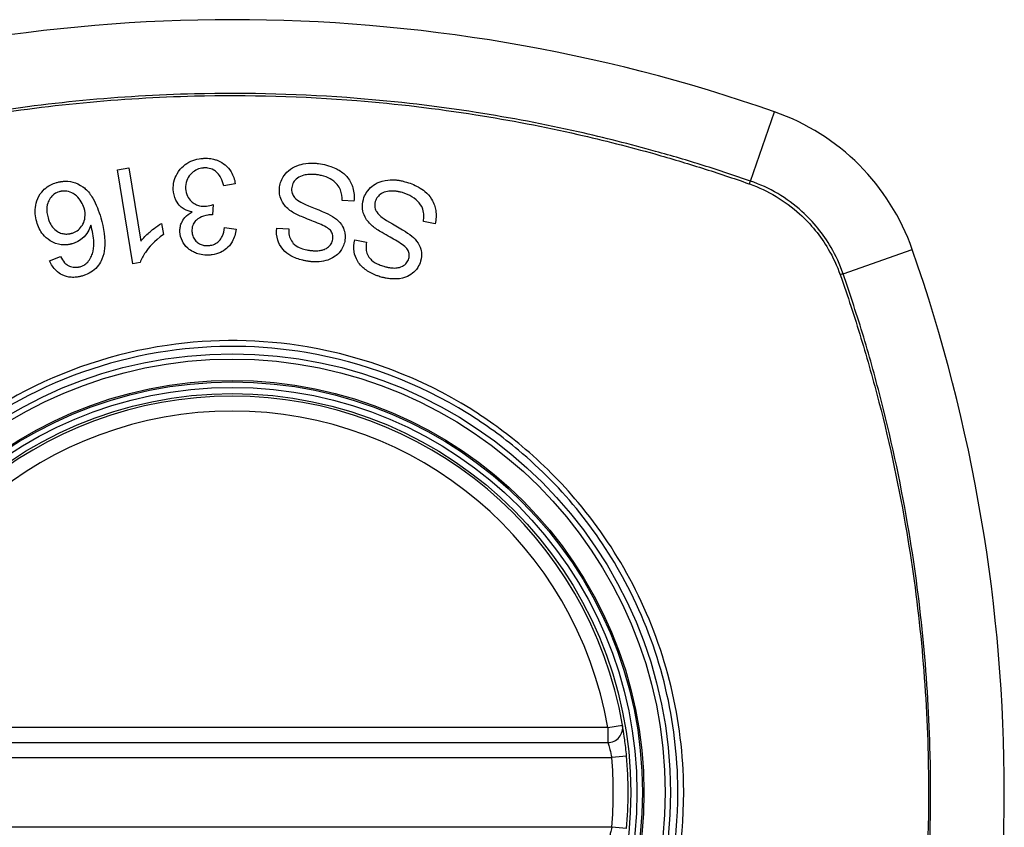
# Model space of a CAD drawing. Header units: inches. Extents: x 59.1 to 143, y 34.8 to 71.7.
# Tile 22 of 35: x 102.404 to 103.183, y 53.263 to 53.901. Entities that reach past the tile are written whole.
import ezdxf

# ---------------------------------------------------------------- set-up
doc = ezdxf.new("R2010")
doc.units = ezdxf.units.IN
doc.header["$MEASUREMENT"] = 0
doc.layers.add('Visible Edges(ANSI)', color=7, linetype='Continuous', lineweight=25)
doc.layers.add('Visible Tangent Edges(ANSI)', color=7, linetype='Continuous', lineweight=25)

msp = doc.modelspace()

# ---------------------------------------------------------------- linework, layer by layer
at = {"layer": 'Visible Edges(ANSI)'}
for p, q in [((102.48157, 53.78237), (102.49065, 53.78387)), ((102.49065, 53.78387), (102.50016, 53.72599)), ((102.49377, 53.70808), (102.48157, 53.78237)), ((102.57475, 53.77132), (102.56562, 53.7697)), ((102.55732, 53.75483), (102.55673, 53.74674)), ((102.66859, 53.75762), (102.6592, 53.75813)), ((102.51652, 53.73992), (102.51797, 53.73112)), ((102.73264, 53.73968), (102.72341, 53.7415)), ((102.56624, 53.73659), (102.57551, 53.73536)), ((102.6075, 53.73613), (102.617, 53.73554)), ((102.66915, 53.72691), (102.67848, 53.72501)), ((102.42799, 53.71046), (102.43657, 53.7137)), ((102.49964, 53.70905), (102.49377, 53.70808)), ((102.27557, 53.32996), (102.86917, 53.32996))]:
    msp.add_line(p, q, dxfattribs=at)
for radius in [0.31988, 0.31496]:
    msp.add_circle((102.57237, 53.29059), radius, dxfattribs=at)
for centre, radius, start, end in [((102.57237, 52.60161), 1.29921, 70.73366, 109.26634), ((102.9426, 53.66082), 0.17717, 19.26634, 70.73366), ((101.88339, 53.29059), 1.29921, 340.73366, 19.26634), ((102.57237, 53.29059), 0.31299, 9.78402, 170.21598), ((102.86917, 53.34177), 0.01181, 270, 9.78402), ((102.57237, 53.29059), 0.31299, 354.74991, 5.25009)]:
    msp.add_arc(centre, radius, start, end, dxfattribs=at)
for points, knots in [([(102.52581, 53.76676), (102.52571, 53.76882), (102.52586, 53.77087), (102.52678, 53.77508), (102.52759, 53.77716), (102.53033, 53.78186), (102.53233, 53.78394), (102.5356, 53.78678), (102.53751, 53.78802), (102.5417, 53.78993), (102.5439, 53.79057), (102.54703, 53.79109), (102.5479, 53.7912), (102.54916, 53.7913), (102.54956, 53.79133), (102.54996, 53.79135)], [-0.08300589, -0.08300589, -0.08300589, -0.08300589, -0.07246463, -0.07246463, -0.06104589, -0.06104589, -0.04508314, -0.04508314, -0.02728443, -0.02728443, -0.00968135, -0.00968135, -0.00302711, -0.00302711, 0, 0, 0, 0]), ([(102.54996, 53.79135), (102.55011, 53.79135), (102.55025, 53.79136), (102.55055, 53.79137), (102.5507, 53.79137), (102.5511, 53.79138), (102.55137, 53.79138), (102.55201, 53.79138), (102.55238, 53.79137), (102.55364, 53.79131), (102.55453, 53.79123), (102.55617, 53.791), (102.55691, 53.79086), (102.55861, 53.79045), (102.55955, 53.79016), (102.56334, 53.78872), (102.56538, 53.78726), (102.56864, 53.78455), (102.57025, 53.78271), (102.57327, 53.77775), (102.57428, 53.7746), (102.57475, 53.77132)], [-0.07553203, -0.07553203, -0.07553203, -0.07553203, -0.0748785, -0.0748785, -0.07423462, -0.07423462, -0.07307492, -0.07307492, -0.07142984, -0.07142984, -0.06749422, -0.06749422, -0.06416321, -0.06416321, -0.05976568, -0.05976568, -0.04618414, -0.04618414, -0.02668659, -0.02668659, 0, 0, 0, 0]), ([(102.55025, 53.78375), (102.5501, 53.78374), (102.54994, 53.78373), (102.54958, 53.78371), (102.54938, 53.78369), (102.54843, 53.78359), (102.54769, 53.78346), (102.54535, 53.78287), (102.54385, 53.78222), (102.54117, 53.78045), (102.54013, 53.77945), (102.53807, 53.77709), (102.53711, 53.7755), (102.53572, 53.77169), (102.53546, 53.76955), (102.53556, 53.76738)], [-0.05915844, -0.05915844, -0.05915844, -0.05915844, -0.0582057, -0.0582057, -0.05696528, -0.05696528, -0.05237757, -0.05237757, -0.04214533, -0.04214533, -0.03244615, -0.03244615, -0.01749195, -0.01749195, 0, 0, 0, 0]), ([(102.56562, 53.7697), (102.56508, 53.77183), (102.56434, 53.77402), (102.56266, 53.77731), (102.56183, 53.77858), (102.55972, 53.78084), (102.55863, 53.78158), (102.55624, 53.78292), (102.55467, 53.78343), (102.55254, 53.7837), (102.55209, 53.78374), (102.55144, 53.78376), (102.55125, 53.78377), (102.55092, 53.78377), (102.55078, 53.78376), (102.55051, 53.78376), (102.55038, 53.78375), (102.55025, 53.78375)], [-0.04745355, -0.04745355, -0.04745355, -0.04745355, -0.03584359, -0.03584359, -0.02809151, -0.02809151, -0.01990458, -0.01990458, -0.00695539, -0.00695539, -0.00351166, -0.00351166, -0.00204353, -0.00204353, -0.00097668, -0.00097668, 0, 0, 0, 0]), ([(102.60984, 53.76882), (102.61006, 53.77037), (102.61045, 53.77188), (102.61164, 53.77493), (102.61246, 53.77642), (102.61463, 53.77945), (102.6162, 53.7812), (102.62047, 53.78429), (102.62285, 53.78541), (102.62704, 53.78671), (102.62947, 53.78732), (102.63357, 53.78759), (102.63449, 53.78761), (102.63584, 53.78759), (102.63627, 53.78758), (102.63702, 53.78755), (102.63735, 53.78753), (102.63803, 53.78748), (102.63839, 53.78745), (102.6393, 53.78735), (102.63986, 53.78729), (102.64043, 53.78721)], [-0.182901, -0.182901, -0.182901, -0.182901, -0.1527941, -0.1527941, -0.1202778, -0.1202778, -0.0822123, -0.0822123, -0.0441829, -0.0441829, -0.0197912, -0.0197912, -0.0127911, -0.0127911, -0.0095206, -0.0095206, -0.0070229, -0.0070229, -0.0043159, -0.0043159, 0, 0, 0, 0]), ([(102.64043, 53.78721), (102.64255, 53.78691), (102.64467, 53.78651), (102.65179, 53.78471), (102.65499, 53.78308), (102.65949, 53.78032), (102.6617, 53.77843), (102.66578, 53.77329), (102.66701, 53.77036), (102.66874, 53.76468), (102.66898, 53.76116), (102.66859, 53.75762)], [-0.07877552, -0.07877552, -0.07877552, -0.07877552, -0.07399105, -0.07399105, -0.06235327, -0.06235327, -0.04742331, -0.04742331, -0.02870189, -0.02870189, 0, 0, 0, 0]), ([(102.63964, 53.77837), (102.63932, 53.77841), (102.639, 53.77846), (102.63839, 53.77852), (102.63811, 53.77855), (102.63757, 53.7786), (102.6373, 53.77862), (102.63674, 53.77866), (102.63644, 53.77867), (102.6357, 53.7787), (102.63525, 53.77871), (102.63359, 53.77869), (102.63237, 53.7786), (102.63042, 53.77831), (102.62969, 53.77816), (102.62715, 53.7775), (102.6254, 53.77679), (102.62241, 53.77464), (102.62148, 53.77341), (102.6201, 53.77118), (102.61962, 53.7698), (102.61942, 53.76834)], [-0.04689852, -0.04689852, -0.04689852, -0.04689852, -0.04535788, -0.04535788, -0.04403054, -0.04403054, -0.04276653, -0.04276653, -0.04136169, -0.04136169, -0.03926867, -0.03926867, -0.03348819, -0.03348819, -0.02993999, -0.02993999, -0.02088952, -0.02088952, -0.01193055, -0.01193055, 0, 0, 0, 0]), ([(102.6592, 53.75813), (102.65925, 53.76088), (102.65896, 53.76375), (102.65739, 53.76796), (102.65657, 53.7694), (102.65371, 53.77264), (102.65168, 53.77407), (102.64765, 53.77629), (102.6454, 53.77714), (102.64192, 53.77799), (102.64079, 53.77821), (102.63964, 53.77837)], [-0.07810331, -0.07810331, -0.07810331, -0.07810331, -0.05704994, -0.05704994, -0.04420527, -0.04420527, -0.02731055, -0.02731055, -0.00879498, -0.00879498, 0, 0, 0, 0]), ([(102.41784, 53.74109), (102.41723, 53.7432), (102.41685, 53.74535), (102.41658, 53.74979), (102.41672, 53.75203), (102.41749, 53.7563), (102.41818, 53.75886), (102.42098, 53.76403), (102.42257, 53.76576), (102.42529, 53.7683), (102.42699, 53.76949), (102.43031, 53.77117), (102.43181, 53.77174), (102.43336, 53.77219)], [-0.08195324, -0.08195324, -0.08195324, -0.08195324, -0.06821192, -0.06821192, -0.05407977, -0.05407977, -0.04111909, -0.04111909, -0.02846372, -0.02846372, -0.01231577, -0.01231577, 0, 0, 0, 0]), ([(102.43336, 53.77219), (102.43383, 53.77232), (102.4343, 53.77244), (102.43513, 53.77264), (102.43549, 53.77272), (102.43607, 53.77283), (102.43629, 53.77287), (102.43673, 53.77295), (102.43695, 53.77298), (102.43742, 53.77305), (102.43767, 53.77308), (102.4383, 53.77315), (102.43869, 53.77319), (102.44018, 53.77329), (102.44129, 53.77329), (102.44519, 53.77302), (102.44783, 53.77231), (102.45358, 53.76966), (102.45567, 53.76783), (102.45859, 53.76523), (102.46053, 53.76262), (102.46491, 53.7552), (102.46694, 53.74965), (102.46844, 53.74442)], [-0.08366619, -0.08366619, -0.08366619, -0.08366619, -0.08288973, -0.08288973, -0.08231384, -0.08231384, -0.08195094, -0.08195094, -0.08159739, -0.08159739, -0.08120145, -0.08120145, -0.08058241, -0.08058241, -0.07882226, -0.07882226, -0.07435476, -0.07435476, -0.06860101, -0.06860101, -0.04371044, -0.04371044, 0, 0, 0, 0]), ([(102.61992, 53.74893), (102.61732, 53.75062), (102.61493, 53.75264), (102.61147, 53.75735), (102.6107, 53.75941), (102.60957, 53.76356), (102.60947, 53.76619), (102.60984, 53.76882)], [-0.0487921, -0.0487921, -0.0487921, -0.0487921, -0.034555, -0.034555, -0.02141308, -0.02141308, 0, 0, 0, 0]), ([(102.61942, 53.76834), (102.61931, 53.76757), (102.61927, 53.76679), (102.61939, 53.76521), (102.61954, 53.76442), (102.62025, 53.76232), (102.62088, 53.76133), (102.62294, 53.75892), (102.62481, 53.75765), (102.62666, 53.75664)], [-0.03447114, -0.03447114, -0.03447114, -0.03447114, -0.02970658, -0.02970658, -0.02478425, -0.02478425, -0.01623077, -0.01623077, 0, 0, 0, 0]), ([(102.67602, 53.75895), (102.67655, 53.76079), (102.67731, 53.76252), (102.67979, 53.76643), (102.6815, 53.76808), (102.68443, 53.77055), (102.68639, 53.77171), (102.69168, 53.77381), (102.69478, 53.77423), (102.6985, 53.77442), (102.69981, 53.77441), (102.70162, 53.77428), (102.7021, 53.77423), (102.70292, 53.77414), (102.70324, 53.7741), (102.70389, 53.774), (102.70421, 53.77395), (102.70497, 53.77382), (102.70542, 53.77374), (102.70687, 53.77344), (102.70787, 53.77319), (102.70887, 53.77291)], [-0.0757329, -0.0757329, -0.0757329, -0.0757329, -0.06962232, -0.06962232, -0.06102616, -0.06102616, -0.04838747, -0.04838747, -0.0300773, -0.0300773, -0.02000854, -0.02000854, -0.01629431, -0.01629431, -0.01377148, -0.01377148, -0.01132404, -0.01132404, -0.00786389, -0.00786389, 0, 0, 0, 0]), ([(102.70887, 53.77291), (102.71247, 53.77187), (102.7161, 53.77052), (102.72146, 53.7676), (102.72314, 53.76645), (102.7267, 53.7635), (102.72853, 53.76145), (102.73196, 53.75586), (102.73283, 53.75266), (102.73377, 53.74669), (102.73352, 53.74316), (102.73264, 53.73968)], [-0.08600742, -0.08600742, -0.08600742, -0.08600742, -0.07143651, -0.07143651, -0.06222435, -0.06222435, -0.04817634, -0.04817634, -0.02870152, -0.02870152, 0, 0, 0, 0]), ([(102.43566, 53.765), (102.43423, 53.76459), (102.4329, 53.76397), (102.43105, 53.76266), (102.43045, 53.76214), (102.42886, 53.76046), (102.42802, 53.75919), (102.4269, 53.7569), (102.4262, 53.75524), (102.42558, 53.74999), (102.426, 53.74704), (102.4268, 53.74426)], [-0.1090051, -0.1090051, -0.1090051, -0.1090051, -0.0831711, -0.0831711, -0.0691654, -0.0691654, -0.0421937, -0.0421937, -0.0232436, -0.0232436, 0, 0, 0, 0]), ([(102.4553, 53.75189), (102.45478, 53.75368), (102.45405, 53.75538), (102.45208, 53.75866), (102.45077, 53.76032), (102.44819, 53.76265), (102.44697, 53.76349), (102.44375, 53.765), (102.44194, 53.76537), (102.43974, 53.76554), (102.43905, 53.76554), (102.43817, 53.76547), (102.43796, 53.76545), (102.43763, 53.76541), (102.43751, 53.76539), (102.43726, 53.76535), (102.43715, 53.76533), (102.43688, 53.76529), (102.43674, 53.76526), (102.43628, 53.76516), (102.43597, 53.76508), (102.43566, 53.765)], [-0.0549657, -0.0549657, -0.0549657, -0.0549657, -0.04394631, -0.04394631, -0.03243769, -0.03243769, -0.02389521, -0.02389521, -0.01222604, -0.01222604, -0.00701057, -0.00701057, -0.00544782, -0.00544782, -0.0044735, -0.0044735, -0.0035786, -0.0035786, -0.00243242, -0.00243242, 0, 0, 0, 0]), ([(102.54066, 53.74897), (102.53846, 53.74936), (102.53637, 53.75006), (102.53331, 53.7518), (102.53226, 53.75257), (102.53036, 53.75438), (102.52897, 53.75591), (102.52653, 53.76093), (102.52594, 53.76383), (102.52581, 53.76676)], [-0.1002628, -0.1002628, -0.1002628, -0.1002628, -0.0655383, -0.0655383, -0.0446385, -0.0446385, -0.0236223, -0.0236223, 0, 0, 0, 0]), ([(102.53556, 53.76738), (102.53566, 53.76533), (102.53608, 53.76332), (102.53768, 53.75992), (102.53866, 53.75858), (102.54075, 53.75659), (102.54184, 53.75573), (102.54428, 53.75448), (102.54543, 53.75408), (102.54743, 53.75366), (102.54826, 53.75355), (102.54936, 53.75349), (102.54963, 53.75349), (102.55008, 53.75348), (102.55025, 53.75349), (102.55059, 53.75349), (102.55075, 53.7535), (102.55092, 53.75351)], [-0.07091937, -0.07091937, -0.07091937, -0.07091937, -0.04954063, -0.04954063, -0.03221037, -0.03221037, -0.02035818, -0.02035818, -0.01098781, -0.01098781, -0.00464874, -0.00464874, -0.00257947, -0.00257947, -0.00124905, -0.00124905, 0, 0, 0, 0]), ([(102.70686, 53.76426), (102.70629, 53.76443), (102.70571, 53.76458), (102.70471, 53.76481), (102.70429, 53.7649), (102.70361, 53.76503), (102.70336, 53.76508), (102.70286, 53.76516), (102.7026, 53.7652), (102.70206, 53.76528), (102.70177, 53.76531), (102.70098, 53.7654), (102.70049, 53.76544), (102.69792, 53.76557), (102.69626, 53.7654), (102.69335, 53.76489), (102.69171, 53.76435), (102.68894, 53.76265), (102.68802, 53.76169), (102.6865, 53.75984), (102.68584, 53.75855), (102.68543, 53.75715)], [-0.03887369, -0.03887369, -0.03887369, -0.03887369, -0.03726354, -0.03726354, -0.03609227, -0.03609227, -0.03540959, -0.03540959, -0.03471216, -0.03471216, -0.0339207, -0.0339207, -0.03258281, -0.03258281, -0.02696318, -0.02696318, -0.0189927, -0.0189927, -0.01175806, -0.01175806, 0, 0, 0, 0]), ([(102.72341, 53.7415), (102.72366, 53.74304), (102.7238, 53.74463), (102.72373, 53.74785), (102.72352, 53.7495), (102.72268, 53.75219), (102.72196, 53.75404), (102.71885, 53.7577), (102.71697, 53.75945), (102.71209, 53.76244), (102.70953, 53.7635), (102.70686, 53.76426)], [-0.1712876, -0.1712876, -0.1712876, -0.1712876, -0.1254394, -0.1254394, -0.0771988, -0.0771988, -0.0439433, -0.0439433, -0.0211689, -0.0211689, 0, 0, 0, 0]), ([(102.55092, 53.75351), (102.55099, 53.75351), (102.55106, 53.75351), (102.55122, 53.75352), (102.5513, 53.75353), (102.55165, 53.75356), (102.5519, 53.75358), (102.55387, 53.75384), (102.5557, 53.75432), (102.55732, 53.75483)], [-0.01622176, -0.01622176, -0.01622176, -0.01622176, -0.01568209, -0.01568209, -0.01503087, -0.01503087, -0.013061, -0.013061, 0, 0, 0, 0]), ([(102.62666, 53.75664), (102.63017, 53.75465), (102.63952, 53.75133), (102.64865, 53.74714), (102.65132, 53.74578), (102.65317, 53.74443)], [-0.06410002, -0.06410002, -0.06410002, -0.06410002, -0.01772586, -0.01772586, 0, 0, 0, 0]), ([(102.68323, 53.73786), (102.68093, 53.73986), (102.67887, 53.74216), (102.67606, 53.74728), (102.67557, 53.74945), (102.67501, 53.75377), (102.67529, 53.75639), (102.67602, 53.75895)], [-0.04897587, -0.04897587, -0.04897587, -0.04897587, -0.03484977, -0.03484977, -0.02144441, -0.02144441, 0, 0, 0, 0]), ([(102.68543, 53.75715), (102.68522, 53.7564), (102.68508, 53.75563), (102.68497, 53.75406), (102.68501, 53.75327), (102.68542, 53.75102), (102.68596, 53.74992), (102.68765, 53.7473), (102.6893, 53.74579), (102.69098, 53.74455)], [-0.03327853, -0.03327853, -0.03327853, -0.03327853, -0.02890243, -0.02890243, -0.02443509, -0.02443509, -0.01608906, -0.01608906, 0, 0, 0, 0]), ([(102.44543, 53.73218), (102.44618, 53.73239), (102.4469, 53.73265), (102.44912, 53.73366), (102.45047, 53.73457), (102.45299, 53.73705), (102.45386, 53.73846), (102.45523, 53.74107), (102.45576, 53.74274), (102.4563, 53.74698), (102.45599, 53.74948), (102.4553, 53.75189)], [-0.05483395, -0.05483395, -0.05483395, -0.05483395, -0.05117713, -0.05117713, -0.04334082, -0.04334082, -0.03424302, -0.03424302, -0.02013116, -0.02013116, 0, 0, 0, 0]), ([(102.53103, 53.7333), (102.53097, 53.73444), (102.53103, 53.73558), (102.5314, 53.73789), (102.53172, 53.73904), (102.53275, 53.74157), (102.53362, 53.74318), (102.53659, 53.74649), (102.53853, 53.74787), (102.54066, 53.74897)], [-0.06061495, -0.06061495, -0.06061495, -0.06061495, -0.0480661, -0.0480661, -0.03492963, -0.03492963, -0.0184263, -0.0184263, 0, 0, 0, 0]), ([(102.55524, 53.74678), (102.5551, 53.74678), (102.55497, 53.74677), (102.55469, 53.74675), (102.55454, 53.74674), (102.55396, 53.74669), (102.55354, 53.74664), (102.55081, 53.74624), (102.54865, 53.74552), (102.54438, 53.74312), (102.54324, 53.74187), (102.54217, 53.74065), (102.54154, 53.73956), (102.54059, 53.73681), (102.54044, 53.73518), (102.54051, 53.73356)], [-0.02868597, -0.02868597, -0.02868597, -0.02868597, -0.02855947, -0.02855947, -0.02841333, -0.02841333, -0.0280046, -0.0280046, -0.02576848, -0.02576848, -0.02324657, -0.02324657, -0.01303639, -0.01303639, 0, 0, 0, 0]), ([(102.55673, 53.74674), (102.55642, 53.74676), (102.55608, 53.74678), (102.55569, 53.74679), (102.55561, 53.74679), (102.55548, 53.74679), (102.55543, 53.74679), (102.55533, 53.74679), (102.55528, 53.74678), (102.55524, 53.74678)], [-0.003712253, -0.003712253, -0.003712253, -0.003712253, -0.001341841, -0.001341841, -0.00075226, -0.00075226, -0.000349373, -0.000349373, 0, 0, 0, 0]), ([(102.64993, 53.73449), (102.64924, 53.7353), (102.64809, 53.73613), (102.64504, 53.73791), (102.64312, 53.73882), (102.6371, 53.74145), (102.63343, 53.74265), (102.62543, 53.74603), (102.6221, 53.74754), (102.61992, 53.74893)], [-0.0822878, -0.0822878, -0.0822878, -0.0822878, -0.0698189, -0.0698189, -0.0554779, -0.0554779, -0.01995677, -0.01995677, 0, 0, 0, 0]), ([(102.69098, 53.74455), (102.69421, 53.74207), (102.70309, 53.73744), (102.71155, 53.732), (102.71393, 53.73033), (102.71554, 53.72877)], [-0.06436457, -0.06436457, -0.06436457, -0.06436457, -0.01734102, -0.01734102, 0, 0, 0, 0]), ([(102.44585, 53.72385), (102.44557, 53.72377), (102.44529, 53.7237), (102.44477, 53.72357), (102.44453, 53.72351), (102.44409, 53.72342), (102.44389, 53.72338), (102.44348, 53.7233), (102.44325, 53.72326), (102.44269, 53.72317), (102.44235, 53.72313), (102.4411, 53.72299), (102.44019, 53.72295), (102.4378, 53.72301), (102.43635, 53.7232), (102.43189, 53.72431), (102.42959, 53.72561), (102.42627, 53.72765), (102.42439, 53.7293), (102.42043, 53.73414), (102.41886, 53.73753), (102.41784, 53.74109)], [-0.07244398, -0.07244398, -0.07244398, -0.07244398, -0.07147505, -0.07147505, -0.07065608, -0.07065608, -0.06998565, -0.06998565, -0.06923808, -0.06923808, -0.06809899, -0.06809899, -0.06505558, -0.06505558, -0.06011991, -0.06011991, -0.04962232, -0.04962232, -0.02968044, -0.02968044, 0, 0, 0, 0]), ([(102.4268, 53.74426), (102.42732, 53.74245), (102.42802, 53.74066), (102.42982, 53.73755), (102.43087, 53.73621), (102.43352, 53.73387), (102.43486, 53.73314), (102.43698, 53.7322), (102.4381, 53.73187), (102.4403, 53.73154), (102.44133, 53.73152), (102.44264, 53.73163), (102.44291, 53.73166), (102.44334, 53.73172), (102.4435, 53.73174), (102.4438, 53.73179), (102.44394, 53.73182), (102.44426, 53.73188), (102.44444, 53.73192), (102.44489, 53.73203), (102.44516, 53.7321), (102.44543, 53.73218)], [-0.05128171, -0.05128171, -0.05128171, -0.05128171, -0.04202433, -0.04202433, -0.03374781, -0.03374781, -0.02497625, -0.02497625, -0.01583482, -0.01583482, -0.00792761, -0.00792761, -0.00585097, -0.00585097, -0.00461494, -0.00461494, -0.0035177, -0.0035177, -0.00214151, -0.00214151, 0, 0, 0, 0]), ([(102.46062, 53.73849), (102.46006, 53.73667), (102.45931, 53.7349), (102.45726, 53.7315), (102.45585, 53.72974), (102.45237, 53.72688), (102.45084, 53.72589), (102.44811, 53.7246), (102.447, 53.72418), (102.44585, 53.72385)], [-0.0635384, -0.0635384, -0.0635384, -0.0635384, -0.04387942, -0.04387942, -0.02315318, -0.02315318, -0.00907473, -0.00907473, 0, 0, 0, 0]), ([(102.45884, 53.71027), (102.4598, 53.71149), (102.46056, 53.71281), (102.46167, 53.71541), (102.46207, 53.71665), (102.46309, 53.72111), (102.46305, 53.72382), (102.46284, 53.7294), (102.46179, 53.73426), (102.46062, 53.73849)], [-0.05268598, -0.05268598, -0.05268598, -0.05268598, -0.0483585, -0.0483585, -0.04464167, -0.04464167, -0.03524812, -0.03524812, 0, 0, 0, 0]), ([(102.46844, 53.74442), (102.47079, 53.73623), (102.47227, 53.72771), (102.47119, 53.71733), (102.47055, 53.71448), (102.4694, 53.71181)], [-0.08365812, -0.08365812, -0.08365812, -0.08365812, -0.02298142, -0.02298142, 0, 0, 0, 0]), ([(102.50016, 53.72599), (102.50201, 53.72843), (102.50436, 53.73073), (102.50839, 53.73422), (102.51234, 53.73752), (102.51652, 53.73992)], [-0.08802852, -0.08802852, -0.08802852, -0.08802852, -0.03710647, -0.03710647, 0, 0, 0, 0]), ([(102.65317, 53.74443), (102.65529, 53.74291), (102.6572, 53.74113), (102.66003, 53.73702), (102.66067, 53.73522), (102.66167, 53.73158), (102.66177, 53.7292), (102.66143, 53.72682)], [-0.04149455, -0.04149455, -0.04149455, -0.04149455, -0.03015237, -0.03015237, -0.01939564, -0.01939564, 0, 0, 0, 0]), ([(102.71094, 53.71938), (102.71034, 53.72033), (102.70923, 53.72137), (102.7063, 53.72364), (102.70446, 53.72483), (102.6989, 53.72822), (102.69546, 53.72992), (102.68818, 53.73429), (102.68516, 53.73621), (102.68323, 53.73786)], [-0.08287415, -0.08287415, -0.08287415, -0.08287415, -0.06938424, -0.06938424, -0.05457714, -0.05457714, -0.01965331, -0.01965331, 0, 0, 0, 0]), ([(102.51797, 53.73112), (102.5106, 53.72608), (102.50637, 53.72099), (102.50201, 53.71462), (102.5005, 53.71188), (102.49964, 53.70905)], [-0.06084818, -0.06084818, -0.06084818, -0.06084818, -0.02361661, -0.02361661, 0, 0, 0, 0]), ([(102.55386, 53.7149), (102.55372, 53.71489), (102.55357, 53.71489), (102.55329, 53.71488), (102.55314, 53.71488), (102.55271, 53.71487), (102.55243, 53.71487), (102.55164, 53.71488), (102.55114, 53.7149), (102.54873, 53.71508), (102.54687, 53.71543), (102.54387, 53.71638), (102.54271, 53.71685), (102.54005, 53.71818), (102.5386, 53.71914), (102.53513, 53.72219), (102.53379, 53.72428), (102.53178, 53.72831), (102.53115, 53.73074), (102.53103, 53.7333)], [-0.06698624, -0.06698624, -0.06698624, -0.06698624, -0.06626066, -0.06626066, -0.06551172, -0.06551172, -0.0640778, -0.0640778, -0.06150308, -0.06150308, -0.05173394, -0.05173394, -0.04531613, -0.04531613, -0.0360509, -0.0360509, -0.0206217, -0.0206217, 0, 0, 0, 0]), ([(102.54051, 53.73356), (102.54057, 53.73239), (102.54076, 53.73122), (102.54155, 53.72885), (102.54218, 53.72771), (102.54377, 53.72577), (102.54469, 53.72495), (102.54659, 53.72372), (102.54755, 53.72327), (102.54953, 53.72268), (102.5505, 53.72251), (102.55178, 53.72243), (102.55206, 53.72242), (102.55252, 53.72241), (102.55269, 53.72241), (102.55302, 53.72242), (102.55318, 53.72242), (102.55334, 53.72243)], [-0.05005506, -0.05005506, -0.05005506, -0.05005506, -0.0404775, -0.0404775, -0.0298572, -0.0298572, -0.02052698, -0.02052698, -0.01224372, -0.01224372, -0.00468068, -0.00468068, -0.00251972, -0.00251972, -0.00119715, -0.00119715, 0, 0, 0, 0]), ([(102.55334, 53.72243), (102.55345, 53.72244), (102.55356, 53.72244), (102.55381, 53.72246), (102.55394, 53.72247), (102.55447, 53.72252), (102.55486, 53.72257), (102.55665, 53.72287), (102.55797, 53.72331), (102.56055, 53.72471), (102.56152, 53.72559), (102.56312, 53.72725), (102.56389, 53.72844), (102.56548, 53.73186), (102.566, 53.73426), (102.56624, 53.73659)], [-0.04603458, -0.04603458, -0.04603458, -0.04603458, -0.04553752, -0.04553752, -0.04495619, -0.04495619, -0.04319877, -0.04319877, -0.03696989, -0.03696989, -0.03009973, -0.03009973, -0.01888603, -0.01888603, 0, 0, 0, 0]), ([(102.57551, 53.73536), (102.57504, 53.73191), (102.57405, 53.72851), (102.57089, 53.72305), (102.56932, 53.72137), (102.56644, 53.71887), (102.56479, 53.7178), (102.56092, 53.71604), (102.55876, 53.71546), (102.55596, 53.71507), (102.5554, 53.71501), (102.55452, 53.71494), (102.55419, 53.71492), (102.55386, 53.7149)], [-0.07203058, -0.07203058, -0.07203058, -0.07203058, -0.05380734, -0.05380734, -0.03947703, -0.03947703, -0.02403052, -0.02403052, -0.0067997, -0.0067997, -0.00250811, -0.00250811, 0, 0, 0, 0]), ([(102.63234, 53.71001), (102.63175, 53.71009), (102.63115, 53.71019), (102.62973, 53.71044), (102.62891, 53.71061), (102.62479, 53.71158), (102.6216, 53.71274), (102.61679, 53.71548), (102.61444, 53.71709), (102.61024, 53.72201), (102.60906, 53.72462), (102.60741, 53.72986), (102.60717, 53.73298), (102.6075, 53.73613)], [-0.1019569, -0.1019569, -0.1019569, -0.1019569, -0.0969952, -0.0969952, -0.0900937, -0.0900937, -0.0620379, -0.0620379, -0.0440459, -0.0440459, -0.0255677, -0.0255677, 0, 0, 0, 0]), ([(102.617, 53.73554), (102.61694, 53.73382), (102.61705, 53.73206), (102.61778, 53.72887), (102.61833, 53.72744), (102.62011, 53.72457), (102.6212, 53.72356), (102.62329, 53.72183), (102.62492, 53.72097), (102.62814, 53.71975), (102.62972, 53.71933), (102.63192, 53.71891), (102.63254, 53.71881), (102.63316, 53.71872)], [-0.05075085, -0.05075085, -0.05075085, -0.05075085, -0.04402601, -0.04402601, -0.03810704, -0.03810704, -0.03113052, -0.03113052, -0.01707016, -0.01707016, -0.00479355, -0.00479355, 0, 0, 0, 0]), ([(102.65188, 53.72747), (102.65198, 53.72813), (102.65201, 53.7288), (102.65193, 53.73017), (102.6518, 53.73086), (102.65124, 53.73262), (102.65068, 53.7336), (102.64993, 53.73449)], [-0.02014616, -0.02014616, -0.02014616, -0.02014616, -0.0147411, -0.0147411, -0.00910335, -0.00910335, 0, 0, 0, 0]), ([(102.66143, 53.72682), (102.66123, 53.72535), (102.66087, 53.72393), (102.65976, 53.7211), (102.65902, 53.71973), (102.65636, 53.71597), (102.6545, 53.71455), (102.65093, 53.71196), (102.64805, 53.71106), (102.64401, 53.71003), (102.64167, 53.70971), (102.63828, 53.70959), (102.63726, 53.70959), (102.63576, 53.70966), (102.63526, 53.70969), (102.63438, 53.70977), (102.634, 53.70981), (102.63319, 53.7099), (102.63277, 53.70995), (102.63234, 53.71001)], [-0.05736058, -0.05736058, -0.05736058, -0.05736058, -0.05548268, -0.05548268, -0.0535012, -0.0535012, -0.04968316, -0.04968316, -0.03588282, -0.03588282, -0.01770043, -0.01770043, -0.00997368, -0.00997368, -0.00620033, -0.00620033, -0.00325342, -0.00325342, 0, 0, 0, 0]), ([(102.63316, 53.71872), (102.63352, 53.71867), (102.63388, 53.71863), (102.63459, 53.71855), (102.63493, 53.71851), (102.63566, 53.71844), (102.63604, 53.71841), (102.63697, 53.71836), (102.63751, 53.71833), (102.63935, 53.71831), (102.64067, 53.71838), (102.6429, 53.71873), (102.64385, 53.71895), (102.64524, 53.71945), (102.6464, 53.7199), (102.6489, 53.72171), (102.64989, 53.7227), (102.6513, 53.725), (102.65171, 53.72619), (102.65188, 53.72747)], [-0.1315466, -0.1315466, -0.1315466, -0.1315466, -0.1225468, -0.1225468, -0.1139181, -0.1139181, -0.1043682, -0.1043682, -0.0909033, -0.0909033, -0.058681, -0.058681, -0.0344705, -0.0344705, -0.0214809, -0.0214809, -0.0103328, -0.0103328, 0, 0, 0, 0]), ([(102.69012, 53.69758), (102.68945, 53.69777), (102.68879, 53.69798), (102.68726, 53.69849), (102.68639, 53.69881), (102.68264, 53.70032), (102.6799, 53.70179), (102.67547, 53.70514), (102.67332, 53.70714), (102.66989, 53.71259), (102.6691, 53.7153), (102.66819, 53.7207), (102.66838, 53.72382), (102.66915, 53.72691)], [-0.09609538, -0.09609538, -0.09609538, -0.09609538, -0.09108772, -0.09108772, -0.08439355, -0.08439355, -0.0618051, -0.0618051, -0.04379145, -0.04379145, -0.02554667, -0.02554667, 0, 0, 0, 0]), ([(102.67848, 53.72501), (102.67811, 53.72293), (102.67799, 53.72077), (102.67857, 53.7172), (102.67903, 53.71578), (102.6806, 53.71287), (102.68164, 53.71174), (102.68424, 53.70941), (102.68631, 53.70826), (102.68965, 53.70688), (102.6909, 53.70646), (102.69215, 53.7061)], [-0.05622012, -0.05622012, -0.05622012, -0.05622012, -0.04490576, -0.04490576, -0.03693789, -0.03693789, -0.0275653, -0.0275653, -0.00991349, -0.00991349, 0, 0, 0, 0]), ([(102.71554, 53.72877), (102.7174, 53.727), (102.71902, 53.725), (102.72128, 53.72054), (102.72167, 53.71864), (102.72216, 53.71487), (102.72193, 53.7125), (102.72127, 53.71018)], [-0.04150242, -0.04150242, -0.04150242, -0.04150242, -0.03028986, -0.03028986, -0.01933205, -0.01933205, 0, 0, 0, 0]), ([(102.43657, 53.7137), (102.43749, 53.71205), (102.4386, 53.71032), (102.44055, 53.70822), (102.44129, 53.70755), (102.44211, 53.70702)], [-0.02271576, -0.02271576, -0.02271576, -0.02271576, -0.0076338, -0.0076338, 0, 0, 0, 0]), ([(102.7119, 53.71215), (102.71208, 53.71279), (102.71221, 53.71345), (102.71232, 53.71479), (102.71229, 53.71548), (102.71199, 53.71731), (102.71157, 53.71838), (102.71094, 53.71938)], [-0.02009272, -0.02009272, -0.02009272, -0.02009272, -0.01475914, -0.01475914, -0.00925216, -0.00925216, 0, 0, 0, 0]), ([(102.45363, 53.69837), (102.45338, 53.6983), (102.45312, 53.69823), (102.45263, 53.6981), (102.4524, 53.69804), (102.45191, 53.69793), (102.45165, 53.69787), (102.45109, 53.69776), (102.4508, 53.6977), (102.45005, 53.69758), (102.44959, 53.69751), (102.44776, 53.69731), (102.44639, 53.69727), (102.44256, 53.69757), (102.44024, 53.6982), (102.43627, 53.70014), (102.43467, 53.70127), (102.43094, 53.70485), (102.42924, 53.70757), (102.42799, 53.71046)], [-0.08167403, -0.08167403, -0.08167403, -0.08167403, -0.07965226, -0.07965226, -0.07785393, -0.07785393, -0.07582853, -0.07582853, -0.07355255, -0.07355255, -0.07003779, -0.07003779, -0.05960945, -0.05960945, -0.04081361, -0.04081361, -0.02525618, -0.02525618, 0, 0, 0, 0]), ([(102.44211, 53.70702), (102.44285, 53.70659), (102.44363, 53.70622), (102.4459, 53.70542), (102.44741, 53.70519), (102.44937, 53.70528), (102.44975, 53.70531), (102.45032, 53.70539), (102.4505, 53.70542), (102.45081, 53.70547), (102.45095, 53.7055), (102.45121, 53.70556), (102.45134, 53.70558), (102.45168, 53.70567), (102.45189, 53.70572), (102.4521, 53.70578)], [-0.02670752, -0.02670752, -0.02670752, -0.02670752, -0.02003072, -0.02003072, -0.00807361, -0.00807361, -0.00510747, -0.00510747, -0.00372579, -0.00372579, -0.00267358, -0.00267358, -0.0016752, -0.0016752, 0, 0, 0, 0]), ([(102.4521, 53.70578), (102.45256, 53.70591), (102.45301, 53.70606), (102.45426, 53.70656), (102.45503, 53.70695), (102.45697, 53.7082), (102.45799, 53.70915), (102.45884, 53.71027)], [-0.02126806, -0.02126806, -0.02126806, -0.02126806, -0.01765626, -0.01765626, -0.01099572, -0.01099572, 0, 0, 0, 0]), ([(102.4694, 53.71181), (102.46866, 53.71006), (102.46772, 53.7084), (102.46527, 53.70513), (102.46374, 53.70362), (102.46024, 53.70106), (102.45833, 53.70006), (102.45543, 53.69893), (102.45454, 53.69863), (102.45363, 53.69837)], [-0.0556453, -0.0556453, -0.0556453, -0.0556453, -0.04057315, -0.04057315, -0.02373711, -0.02373711, -0.00716842, -0.00716842, 0, 0, 0, 0]), ([(102.72127, 53.71018), (102.72075, 53.7084), (102.72001, 53.70671), (102.71756, 53.70291), (102.71594, 53.70142), (102.71326, 53.69923), (102.71142, 53.6982), (102.70615, 53.69629), (102.70287, 53.69603), (102.6988, 53.69606), (102.69734, 53.69617), (102.69531, 53.69644), (102.69473, 53.69653), (102.69376, 53.69671), (102.69337, 53.69678), (102.69258, 53.69695), (102.69219, 53.69704), (102.69124, 53.69727), (102.69068, 53.69742), (102.69012, 53.69758)], [-0.07174694, -0.07174694, -0.07174694, -0.07174694, -0.06625335, -0.06625335, -0.05841218, -0.05841218, -0.04603077, -0.04603077, -0.02618089, -0.02618089, -0.01497988, -0.01497988, -0.01055555, -0.01055555, -0.00746751, -0.00746751, -0.00441231, -0.00441231, 0, 0, 0, 0]), ([(102.69215, 53.7061), (102.6926, 53.70597), (102.69306, 53.70585), (102.6939, 53.70563), (102.69429, 53.70554), (102.695, 53.70538), (102.69533, 53.70531), (102.69602, 53.70518), (102.69638, 53.70511), (102.69728, 53.70497), (102.69782, 53.7049), (102.69979, 53.7047), (102.70127, 53.70468), (102.70366, 53.70499), (102.70516, 53.70529), (102.70817, 53.70688), (102.70928, 53.70773), (102.71098, 53.70981), (102.71155, 53.71093), (102.7119, 53.71215)], [-0.09256116, -0.09256116, -0.09256116, -0.09256116, -0.08511682, -0.08511682, -0.07888081, -0.07888081, -0.07365356, -0.07365356, -0.06790433, -0.06790433, -0.05935705, -0.05935705, -0.03668291, -0.03668291, -0.02132012, -0.02132012, -0.01018743, -0.01018743, 0, 0, 0, 0]), ([(102.88405, 53.31923), (102.88363, 53.32377), (102.88311, 53.32829), (102.88212, 53.33567), (102.88166, 53.3386), (102.88113, 53.34189), (102.88098, 53.34279), (102.88084, 53.34362), (102.88081, 53.34378), (102.88081, 53.34378)], [0, 0, 0, 0, 0.03342328, 0.03342328, 0.06355131, 0.06355131, 0.08238132, 0.08238132, 0.09415008, 0.09415008, 0.09415008, 0.09415008])]:
    msp.add_open_spline(points, degree=3, knots=knots, dxfattribs=at)
at = {"layer": 'Visible Tangent Edges(ANSI)'}
for p, q in [((102.98195, 53.77341), (103.00106, 53.82806)), ((103.05519, 53.70017), (103.10984, 53.71928)), ((102.86917, 53.34177), (102.27557, 53.34177)), ((102.86917, 53.34177), (102.88081, 53.34378)), ((102.86917, 53.34177), (102.86917, 53.32996)), ((102.27245, 53.31815), (102.87229, 53.31815)), ((102.88405, 53.31923), (102.87229, 53.31815)), ((102.87229, 53.26303), (102.27245, 53.26303)), ((102.88405, 53.26195), (102.87229, 53.26303))]:
    msp.add_line(p, q, dxfattribs=at)
for radius in [0.34636, 0.34222, 0.32539, 0.3242]:
    msp.add_circle((102.57237, 53.29059), radius, dxfattribs=at)
for start, end in [(9.78402, 170.21598), (354.74991, 5.25009)]:
    msp.add_arc((102.57237, 53.29059), 0.30118, start, end, dxfattribs=at)
for centre, major_axis, start_param, end_param in [((102.98033, 53.76876), (-0.00321, -0.00931), 1.830918, 2.094625), ((103.05054, 53.69855), (-0.00931, -0.00321), 4.18856, 4.452267)]:
    msp.add_ellipse(centre, major_axis=major_axis, ratio=0.002592, start_param=start_param, end_param=end_param, dxfattribs=at)
for points, knots in [([(102.98195, 53.77341), (102.96958, 53.77766), (102.95716, 53.78182), (102.93217, 53.78964), (102.91962, 53.79335), (102.88678, 53.8025), (102.8664, 53.80763), (102.8192, 53.81823), (102.79231, 53.82335), (102.73401, 53.83247), (102.70257, 53.83617), (102.6282, 53.84207), (102.58533, 53.84324), (102.48365, 53.84081), (102.42478, 53.83522), (102.33213, 53.81974), (102.29771, 53.81249), (102.24666, 53.79944), (102.22973, 53.79473), (102.2045, 53.78713), (102.19611, 53.78451), (102.1794, 53.77909), (102.17109, 53.77626), (102.16278, 53.77341)], [0, 0, 0, 0, 0.099284, 0.099284, 0.198296, 0.198296, 0.356933, 0.356933, 0.563161, 0.563161, 0.801732, 0.801732, 1.126637, 1.126637, 1.572986, 1.572986, 1.839557, 1.839557, 1.972882, 1.972882, 2.039554, 2.039554, 2.106203, 2.106203, 2.106203, 2.106203]), ([(102.16403, 53.77131), (102.1723, 53.77421), (102.1803, 53.77692), (102.1968, 53.78233), (102.20516, 53.78497), (102.23033, 53.79262), (102.24722, 53.79737), (102.29815, 53.81052), (102.3325, 53.81785), (102.42498, 53.83348), (102.48377, 53.83915), (102.58531, 53.84161), (102.62813, 53.84042), (102.70239, 53.83445), (102.73378, 53.83071), (102.79198, 53.82149), (102.81882, 53.81632), (102.86591, 53.80562), (102.88625, 53.80045), (102.91901, 53.79123), (102.93153, 53.78749), (102.95629, 53.77966), (102.96831, 53.77566), (102.9807, 53.77131)], [-2.104956, -2.104956, -2.104956, -2.104956, -2.039554, -2.039554, -1.972882, -1.972882, -1.839557, -1.839557, -1.572986, -1.572986, -1.126637, -1.126637, -0.801732, -0.801732, -0.563161, -0.563161, -0.356933, -0.356933, -0.198296, -0.198296, -0.099284, -0.099284, -0.001246, -0.001246, -0.001246, -0.001246]), ([(102.98118, 53.77114), (102.9958, 53.76594), (103.00936, 53.75785), (103.02972, 53.73944), (103.03737, 53.73005), (103.04723, 53.71327), (103.05041, 53.70646), (103.05292, 53.6994)], [-0.261048, -0.261048, -0.261048, -0.261048, -0.1453199, -0.1453199, -0.0558923, -0.0558923, 0, 0, 0, 0]), ([(103.05519, 53.70017), (103.0527, 53.70741), (103.0495, 53.7144), (103.03951, 53.7316), (103.0317, 53.74122), (103.01085, 53.76003), (102.99693, 53.76825), (102.98195, 53.77341)], [0, 0, 0, 0, 0.0558923, 0.0558923, 0.1453199, 0.1453199, 0.261048, 0.261048, 0.261048, 0.261048]), ([(103.05309, 53.69892), (103.05599, 53.69066), (103.0587, 53.68266), (103.06411, 53.66615), (103.06675, 53.65779), (103.0744, 53.63263), (103.07915, 53.61574), (103.0923, 53.56481), (103.09963, 53.53045), (103.11526, 53.43797), (103.12093, 53.37919), (103.12339, 53.27764), (103.1222, 53.23483), (103.11623, 53.16057), (103.11249, 53.12917), (103.10327, 53.07098), (103.0981, 53.04414), (103.0874, 52.99705), (103.08223, 52.97671), (103.07301, 52.94395), (103.06927, 52.93143), (103.06144, 52.90667), (103.05744, 52.89465), (103.05309, 52.88225)], [-2.104956, -2.104956, -2.104956, -2.104956, -2.039554, -2.039554, -1.972882, -1.972882, -1.839557, -1.839557, -1.572986, -1.572986, -1.126637, -1.126637, -0.801732, -0.801732, -0.563161, -0.563161, -0.356933, -0.356933, -0.198296, -0.198296, -0.099284, -0.099284, -0.001246, -0.001246, -0.001246, -0.001246]), ([(103.05519, 52.881), (103.05944, 52.89337), (103.0636, 52.90579), (103.07142, 52.93078), (103.07513, 52.94334), (103.08428, 52.97617), (103.08941, 52.99656), (103.10001, 53.04375), (103.10513, 53.07065), (103.11425, 53.12895), (103.11795, 53.16039), (103.12385, 53.23476), (103.12502, 53.27762), (103.12259, 53.37931), (103.117, 53.43818), (103.10153, 53.53082), (103.09427, 53.56525), (103.08122, 53.6163), (103.07651, 53.63323), (103.06892, 53.65846), (103.06629, 53.66685), (103.06087, 53.68355), (103.05804, 53.69187), (103.05519, 53.70017)], [0, 0, 0, 0, 0.099284, 0.099284, 0.198296, 0.198296, 0.356933, 0.356933, 0.563161, 0.563161, 0.801732, 0.801732, 1.126637, 1.126637, 1.572986, 1.572986, 1.839557, 1.839557, 1.972882, 1.972882, 2.039554, 2.039554, 2.106203, 2.106203, 2.106203, 2.106203]), ([(102.22014, 53.29059), (102.22014, 53.31338), (102.22236, 53.33638), (102.23252, 53.38793), (102.24182, 53.41598), (102.2671, 53.46905), (102.28322, 53.49421), (102.30209, 53.51681), (102.33061, 53.55097), (102.36531, 53.57924), (102.44091, 53.62006), (102.48063, 53.63319), (102.55765, 53.6444), (102.59498, 53.64396), (102.67572, 53.63043), (102.71992, 53.61377), (102.77255, 53.5811), (102.78595, 53.57142), (102.79859, 53.56087), (102.83421, 53.53113), (102.86363, 53.49439), (102.90978, 53.40528), (102.9234, 53.35188), (102.92536, 53.25797), (102.91938, 53.21808), (102.89302, 53.13793), (102.87101, 53.09833), (102.84265, 53.06437), (102.81358, 53.02954), (102.77782, 53.00064), (102.6907, 52.95455), (102.63839, 52.94054), (102.54139, 52.93699), (102.49754, 52.94358), (102.41594, 52.97202), (102.37854, 52.99326), (102.34615, 53.02031), (102.31069, 53.04991), (102.28135, 53.08649), (102.25048, 53.14585), (102.24259, 53.16493), (102.2257, 53.21858), (102.22014, 53.25479), (102.22014, 53.29059)], [-3.141593, -3.141593, -3.141593, -3.141593, -2.946594, -2.946594, -2.696251, -2.696251, -2.445914, -2.445914, -2.445914, -2.067507, -2.067507, -1.716551, -1.716551, -1.405531, -1.405531, -1.016056, -1.016056, -0.875434, -0.875434, -0.875434, -0.479101, -0.479101, -0.021702, -0.021702, 0.31764, 0.31764, 0.695378, 0.695378, 0.695378, 1.082671, 1.082671, 1.532987, 1.532987, 1.905714, 1.905714, 2.266012, 2.266012, 2.266012, 2.660331, 2.660331, 2.835226, 2.835226, 3.141593, 3.141593, 3.141593, 3.141593]), ([(102.80124, 53.56405), (102.78848, 53.57475), (102.77494, 53.58458), (102.72176, 53.61778), (102.67704, 53.63476), (102.59528, 53.64856), (102.55746, 53.64901), (102.47946, 53.63758), (102.43925, 53.62419), (102.38144, 53.59278), (102.3617, 53.57932), (102.3435, 53.56405)], [0.875434, 0.875434, 0.875434, 0.875434, 1.016056, 1.016056, 1.405531, 1.405531, 1.716551, 1.716551, 2.067507, 2.067507, 2.26835, 2.26835, 2.26835, 2.26835]), ([(102.84583, 53.06171), (102.8746, 53.09601), (102.897, 53.13604), (102.92385, 53.21714), (102.92995, 53.25754), (102.92795, 53.35268), (102.91405, 53.40675), (102.87689, 53.47807), (102.86243, 53.49967), (102.84583, 53.51946)], [-0.695378, -0.695378, -0.695378, -0.695378, -0.31764, -0.31764, 0.021702, 0.021702, 0.479101, 0.479101, 0.69757, 0.69757, 0.69757, 0.69757]), ([(102.86917, 53.32996), (102.86917, 53.32996), (102.8692, 53.32988), (102.86933, 53.32948), (102.86948, 53.32905), (102.86999, 53.32747), (102.87043, 53.32606), (102.87138, 53.32251), (102.87188, 53.32033), (102.87229, 53.31815)], [-0.09415008, -0.09415008, -0.09415008, -0.09415008, -0.08238132, -0.08238132, -0.06355131, -0.06355131, -0.03342328, -0.03342328, 0, 0, 0, 0]), ([(102.87229, 53.26303), (102.87215, 53.26226), (102.87199, 53.26148), (102.87157, 53.25951), (102.87128, 53.25834), (102.87055, 53.25553), (102.8701, 53.25406), (102.86939, 53.25184), (102.86917, 53.25122), (102.86917, 53.25122)], [-0.09414345, -0.09414345, -0.09414345, -0.09414345, -0.08237552, -0.08237552, -0.06354683, -0.06354683, -0.03342093, -0.03342093, 0, 0, 0, 0])]:
    msp.add_open_spline(points, degree=3, knots=knots, dxfattribs=at)
for points in [[(102.9807, 53.77131), (102.98086, 53.77126), (102.98102, 53.7712), (102.98118, 53.77114)], [(103.05292, 53.6994), (103.05298, 53.69924), (103.05304, 53.69908), (103.05309, 53.69892)], [(102.84583, 53.51946), (102.83231, 53.53557), (102.81739, 53.5505), (102.80124, 53.56405)]]:
    msp.add_open_spline(points, degree=3, dxfattribs=at)

doc.saveas('drawing.dxf')
